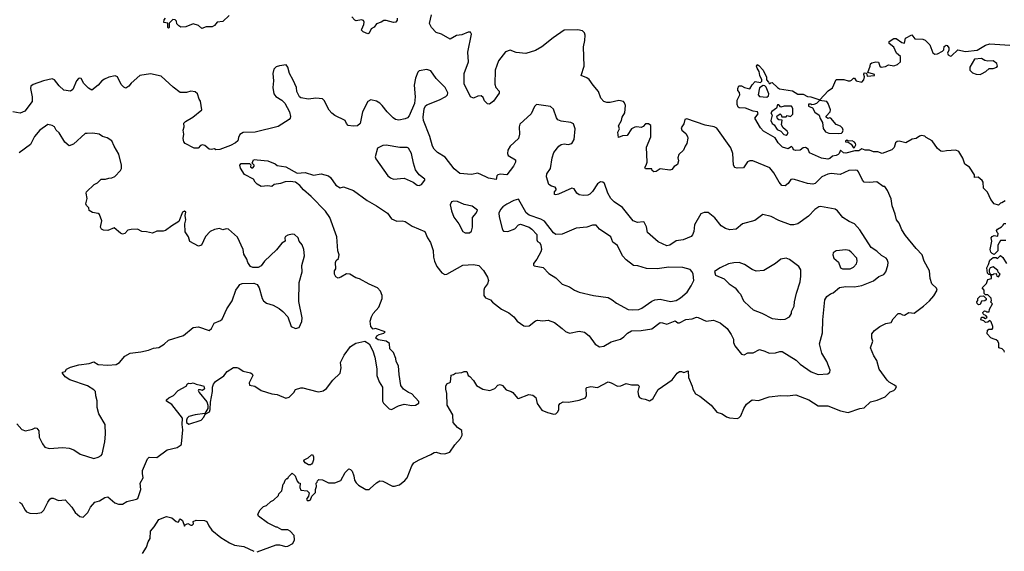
# Model space of a CAD drawing. Extents: x 2087054 to 2277909, y 548907 to 753496.
# Tile 41 of 256: x 2167610 to 2176840, y 575137 to 580119. Entities that reach past the tile are written whole.
import ezdxf

# ---------------------------------------------------------------- set-up
doc = ezdxf.new("R2010")
doc.units = 0

msp = doc.modelspace()

# ---------------------------------------------------------------- linework, layer by layer
at = {"layer": '0CON20XD'}
for points in [[(2169575, 580158.8), (2169515, 580102.5), (2169460, 580095), (2169436.4, 580063.6), (2169415, 580052.5), (2169358.3, 580051.7), (2169318.3, 580038.3), (2169286.1, 580066.1), (2169235, 580080), (2169166.1, 580053.9), (2169120.7, 580050.7), (2169100.7, 580060.7), (2169081.7, 580081.7), (2169080, 580105), (2169068.3, 580118.3), (2169045, 580120), (2169011.7, 580088.3), (2169010, 580045), (2169005, 580040), (2169000, 580045), (2168998.3, 580088.3), (2168962.5, 580092.5), (2168963, 580117), (2168977.5, 580135)], [(2171150, 580135), (2171148.8, 580115), (2171135, 580096.7), (2171113.9, 580093.9), (2171045, 580112.5), (2171025, 580112.5), (2171000, 580095), (2170955, 580080), (2170932, 580048), (2170905, 580032.5), (2170885, 579992.5), (2170875, 579987.5), (2170830, 580005), (2170810, 580025), (2170818.3, 580031.7), (2170836, 580075), (2170838.8, 580095), (2170833.3, 580113.3), (2170815, 580116.7), (2170765, 580110), (2170752.5, 580115), (2170725, 580147.5)], [(2173786.2, 578796.2), (2173775, 578762.5), (2173745, 578743.3), (2173723.6, 578716.4), (2173705, 578710), (2173615, 578722.5), (2173575, 578697.5), (2173555, 578693.3), (2173540, 578705), (2173535, 578720), (2173475, 578720), (2173470, 578735), (2173483.6, 578756.4), (2173491.2, 578785), (2173484.3, 578925), (2173525, 579020), (2173525, 579127.5), (2173505, 579142.5), (2173475, 579142.5), (2173455, 579117.5), (2173435, 579107.5), (2173395, 579116.7), (2173375, 579113.3), (2173346.7, 579095), (2173305, 579033.8), (2173260.7, 579029.3), (2173223.8, 579013.8), (2173217.5, 579065), (2173232.5, 579095), (2173224, 579125), (2173252, 579175), (2173258, 579205), (2173282, 579245), (2173288, 579315), (2173280.7, 579340.7), (2173271.7, 579351.7), (2173225, 579362), (2173145, 579342), (2173115, 579342), (2173085, 579354), (2173057.1, 579385), (2173035, 579445.8), (2172985, 579504.2), (2172949.6, 579559.6), (2172925, 579575.8), (2172872.5, 579595), (2172900.8, 579685), (2172896.2, 579863.8), (2172908.8, 579925), (2172911.1, 579975), (2172905.4, 579995.4), (2172885, 580014.3), (2172842.8, 580022.8), (2172715, 580020), (2172609.5, 579950.5), (2172505, 579866.1), (2172445, 579832), (2172355, 579802.3), (2172265, 579811.8), (2172207.3, 579832.7), (2172162.6, 579817.4), (2172099.2, 579735), (2172066.2, 579645), (2172064, 579515), (2172072.5, 579482.5), (2172105, 579450), (2172105, 579430), (2172053, 579357), (2172015, 579327.5), (2171995, 579330), (2171968.3, 579358.3), (2171955, 579390), (2171935, 579406.7), (2171905, 579403.3), (2171865, 579383.3), (2171835, 579396.2), (2171775, 579517.5), (2171775.8, 579615), (2171817.1, 579725), (2171811.9, 579815), (2171846, 579985), (2171835, 580002.5), (2171815, 580002.5), (2171755, 579976.7), (2171705, 579970), (2171645, 579937.5), (2171563, 579983), (2171515, 579998), (2171470, 580045), (2171450.6, 580085), (2171470.8, 580165)], [(2176848.3, 578421.7), (2176818.3, 578401.7), (2176805, 578400), (2176785, 578380), (2176743.6, 578393.6), (2176713.9, 578433.9), (2176683, 578503), (2176645, 578540), (2176642.5, 578595), (2176633, 578613), (2176595, 578642.5), (2176561.7, 578641.7), (2176560, 578665), (2176515, 578737.5), (2176470, 578765), (2176451.7, 578821.7), (2176412.5, 578885), (2176385, 578896.7), (2176298.3, 578891.7), (2176265, 578883.8), (2176245, 578886.7), (2176212.6, 578912.6), (2176164.4, 578984.4), (2176107.5, 579015), (2176095, 579027.5), (2176065, 579033.3), (2176045, 579026.7), (2176015, 579006.7), (2175975, 579000), (2175916.1, 578963.9), (2175855, 578980), (2175835, 578976.7), (2175820, 578965), (2175807, 578923), (2175785, 578900), (2175695, 578866.7), (2175655, 578880), (2175615, 578881.4), (2175575, 578896.2), (2175535, 578897.5), (2175505, 578907.5), (2175475, 578889.2), (2175438.8, 578888.8), (2175355, 578868), (2175332, 578872), (2175305, 578897.5), (2175292.5, 578865), (2175282.5, 578855), (2175265, 578846.2), (2175228.6, 578841.4), (2175205, 578818), (2175185, 578813.1), (2175125, 578822.5), (2175015, 578870), (2175002.5, 578905), (2174975, 578920), (2174955, 578917.5), (2174925, 578897.5), (2174885, 578893.3), (2174865, 578900), (2174858.3, 578918.3), (2174845, 578930), (2174815, 578910), (2174760, 578925), (2174720, 578965), (2174692, 579012), (2174583.3, 579075), (2174553.8, 579105), (2174502.5, 579195), (2174531.7, 579238.3), (2174526.4, 579256.4), (2174485, 579262.5), (2174415, 579290), (2174355, 579292.5), (2174345, 579300), (2174336.7, 579325), (2174336.7, 579365), (2174360, 579415), (2174357, 579437), (2174342.5, 579455), (2174342.5, 579475), (2174351.7, 579498.3), (2174375, 579500), (2174403.6, 579483.6), (2174455, 579470), (2174475, 579510), (2174505, 579540), (2174555, 579530), (2174567, 579543), (2174567.5, 579555), (2174547.5, 579595), (2174542.5, 579635), (2174523.6, 579663.6), (2174517.5, 579685), (2174521.7, 579698.3), (2174539.3, 579689.3), (2174580, 579645), (2174611.7, 579581.7), (2174610, 579555), (2174630, 579535), (2174635, 579520), (2174645, 579520), (2174651.7, 579528.3), (2174665, 579530), (2174712.7, 579482.7), (2174732.7, 579472.7), (2174854.1, 579454.1), (2174905, 579420), (2174955, 579421.2), (2174995, 579398), (2175025.6, 579395.6), (2175111.7, 579368.3), (2175188.3, 579451.7), (2175229.3, 579480.7), (2175265, 579560), (2175335, 579560), (2175375, 579546.7), (2175395, 579546.7), (2175408.8, 579551.2), (2175425, 579570), (2175435, 579570), (2175450, 579545), (2175505, 579532.5), (2175522.5, 579555), (2175530, 579585), (2175522.5, 579605), (2175525, 579620), (2175548.3, 579618.3), (2175555, 579590), (2175622.5, 579595), (2175622.5, 579605), (2175615, 579610), (2175560, 579625), (2175583.3, 579685), (2175584.1, 579705.9), (2175597.5, 579715), (2175635, 579723.8), (2175660.7, 579720.7), (2175673.9, 579683.9), (2175686.4, 579673.6), (2175725, 579680), (2175755, 579697.5), (2175805, 579688), (2175839.1, 579700.9), (2175866.7, 579725), (2175867.5, 579775), (2175830, 579805), (2175805, 579863.3), (2175760, 579895), (2175760, 579915), (2175805, 579942.5), (2175825, 579942.5), (2175880, 579905), (2175905, 579900), (2175912.5, 579945), (2175973, 579977), (2176001.4, 579941.4), (2176075, 579937.5), (2176097.3, 579927.3), (2176143.3, 579885), (2176169.3, 579809.3), (2176190, 579795), (2176215, 579800), (2176260, 579825), (2176271.7, 579838.3), (2176275, 579867.5), (2176295, 579880), (2176305, 579876.7), (2176320, 579855), (2176320, 579835), (2176307.5, 579805), (2176315, 579790), (2176335, 579777.5), (2176345, 579780), (2176405, 579836.7), (2176475, 579822), (2176586.1, 579833.9), (2176665, 579880.6), (2176705, 579892.9), (2176890.5, 579879.6)], [(2176615, 579606.7), (2176625, 579611.2), (2176666.7, 579635), (2176698.3, 579661.7), (2176735, 579662.5), (2176770, 579675), (2176777.5, 579685), (2176770, 579710), (2176735, 579732.5), (2176685, 579731.2), (2176658.3, 579738.3), (2176626.4, 579756.4), (2176561.7, 579748.3), (2176516.2, 579675), (2176516.4, 579646.4), (2176541.7, 579621.7), (2176575, 579608.8), (2176615, 579606.7)], [(2170172.3, 579552.3), (2170138.8, 579615), (2170123.3, 579675), (2170107, 579697), (2170045, 579688), (2170015, 579677.5), (2169991.2, 579655), (2169984.1, 579614.1), (2169990, 579545), (2169983.8, 579485), (2169993.3, 579425), (2170010.5, 579400.4), (2170065.8, 579365.8), (2170095.8, 579335.8), (2170138.8, 579255), (2170147, 579213), (2170146.7, 579195), (2170137.5, 579185), (2170032.7, 579117.3), (2169815.9, 579064.1), (2169705, 579063.3), (2169675, 579042.5), (2169660, 579015), (2169653.3, 578985), (2169634.1, 578965.9), (2169585, 578938.8), (2169485, 578901.2), (2169448.3, 578898.3), (2169435, 578910), (2169406.2, 578903.8), (2169385, 578906.2), (2169345, 578941.2), (2169325, 578948), (2169305, 578938.8), (2169282.5, 578915), (2169244.1, 578914.1), (2169159.7, 578959.7), (2169148, 578975), (2169142.9, 579005), (2169150, 579045), (2169142, 579085), (2169151.2, 579115), (2169149.3, 579150.7), (2169163.9, 579166.1), (2169234.1, 579205.9), (2169316.7, 579275), (2169303.8, 579355), (2169291.2, 579375), (2169275.7, 579425.7), (2169255, 579443.8), (2169215, 579450), (2169175, 579436.2), (2169115, 579436.7), (2169048.3, 579488.3), (2168935, 579591.2), (2168835, 579613.3), (2168737.5, 579595), (2168655.8, 579524.2), (2168633.3, 579495), (2168605, 579476.2), (2168585, 579486.2), (2168562, 579512), (2168526, 579585), (2168505, 579594.2), (2168445, 579579.2), (2168405, 579561.9), (2168380, 579545), (2168346, 579505), (2168285, 579460), (2168255, 579478), (2168212.3, 579522.3), (2168185, 579566.7), (2168175, 579571.2), (2168162.3, 579567.7), (2168143, 579547), (2168107.5, 579465), (2168085, 579450), (2168025, 579458), (2167980.7, 579500.7), (2167936.1, 579556.1), (2167915.5, 579565.5), (2167832.4, 579547.6), (2167735, 579513.1), (2167715.7, 579495), (2167710, 579475), (2167728.1, 579395), (2167726.6, 579353.4), (2167657.6, 579262.4), (2167615, 579243.8), (2167545, 579256.2)], [(2168435, 575648), (2168501.3, 575591.3), (2168537.3, 575577.3), (2168575, 575580), (2168615, 575603.1), (2168705, 575624.2), (2168716.8, 575633.2), (2168746.2, 575715), (2168738.8, 575775), (2168768, 575825), (2168760, 575865), (2168761.4, 575895), (2168807.5, 576005), (2168825, 576020), (2168895, 576016.2), (2168993.6, 576086.4), (2169085, 576110), (2169122.5, 576135), (2169127.5, 576145), (2169139.2, 576275), (2169133.1, 576325), (2169137.5, 576385), (2169035, 576513.3), (2168987.5, 576545), (2168987.5, 576555), (2169006.7, 576575), (2169053, 576597), (2169095, 576643.8), (2169170, 576685), (2169183.6, 576706.4), (2169195, 576712.5), (2169215, 576710), (2169235, 576716.7), (2169263, 576703), (2169303.9, 576693.9), (2169337.5, 576685), (2169341.7, 576658.3), (2169325, 576642.5), (2169305, 576650), (2169285, 576650), (2169282.5, 576645), (2169292.5, 576625), (2169365, 576537.5), (2169374.3, 576505), (2169372.9, 576475), (2169345, 576427.5), (2169255, 576416.7), (2169195, 576400), (2169180, 576385), (2169172.5, 576365), (2169172.5, 576345), (2169195, 576329.2), (2169311.4, 576365), (2169337.5, 576395), (2169348.3, 576421.7), (2169388.2, 576445), (2169396.5, 576465), (2169397.9, 576535), (2169416, 576635), (2169416.1, 576675), (2169425.3, 576704.7), (2169445, 576727.8), (2169525, 576782.9), (2169555, 576822), (2169615, 576858.8), (2169645, 576860), (2169665, 576853.3), (2169706.1, 576826.1), (2169775, 576810), (2169789.3, 576799.3), (2169796.7, 576785), (2169762, 576715), (2169765, 576693.3), (2169815, 576683.3), (2169875, 576644), (2169974.2, 576614.2), (2170025, 576608), (2170105, 576572), (2170137, 576583), (2170178.8, 576625), (2170195, 576652.5), (2170245, 576668.8), (2170265, 576670), (2170393.9, 576633.9), (2170415, 576631.2), (2170455, 576640), (2170485, 576663.8), (2170545, 576740), (2170612.7, 576807.3), (2170624, 576855), (2170616, 576905), (2170651.2, 576975), (2170710, 577055), (2170761.2, 577088.8), (2170845, 577107.5), (2170885, 577082.5), (2170920, 577015), (2170938.8, 576955), (2170957.3, 576847.3), (2170958, 576785), (2170980, 576725), (2171010.8, 576675), (2171012.5, 576545), (2171020, 576525), (2171047.4, 576497.4), (2171075, 576473.3), (2171095, 576466.7), (2171160.5, 576499.6), (2171215, 576516.7), (2171286.4, 576503.6), (2171320, 576505), (2171350, 576525), (2171351.7, 576541.7), (2171285, 576612.5), (2171255, 576623.8), (2171206.7, 576655), (2171181.7, 576691.7), (2171165.8, 576795), (2171161.2, 576875), (2171140, 576915), (2171137.5, 576945), (2171115, 577000), (2171080, 577035), (2171076.7, 577085), (2171045, 577105.7), (2170970.3, 577120.3), (2170950, 577135), (2170957.5, 577155), (2170981.2, 577168.8), (2171025, 577181.2), (2171037.5, 577195), (2170946.4, 577226.4), (2170925, 577220), (2170902.5, 577245), (2170893.8, 577295), (2170906.7, 577335), (2170923.8, 577365), (2170978, 577425), (2171008, 577505), (2171008, 577535), (2170991.2, 577575), (2170965, 577606.2), (2170885, 577640), (2170795, 577690), (2170760.7, 577700.7), (2170705, 577733.3), (2170675, 577737.5), (2170620, 577705), (2170595, 577697.5), (2170575, 577710), (2170562.5, 577735), (2170562.5, 577765), (2170572.5, 577785), (2170570, 577845), (2170577.7, 577862.3), (2170598, 577882), (2170603.3, 577915), (2170592.7, 577952.7), (2170582.9, 578085), (2170518.8, 578265), (2170475.7, 578325), (2170343.3, 578463.3), (2170270, 578525), (2170235, 578565.8), (2170195, 578595.8), (2170144.2, 578604.2), (2170099.2, 578600.8), (2170055, 578583.8), (2169996.1, 578573.9), (2169975, 578557.5), (2169935, 578562.5), (2169875, 578557.5), (2169836.4, 578576.4), (2169816.4, 578596.4), (2169802.5, 578625), (2169717, 578667), (2169678.3, 578728.3), (2169673.3, 578755), (2169685, 578770), (2169765, 578770), (2169777.5, 578757.5), (2169775, 578740), (2169785, 578730), (2169795, 578730), (2169807.5, 578745), (2169807, 578757), (2169790, 578775), (2169802.5, 578805), (2169815, 578810), (2169835, 578806.2), (2169935, 578798), (2170005, 578768.8), (2170025, 578753.3), (2170105, 578741.4), (2170212.4, 578682.4), (2170285, 578687.1), (2170365, 578661.9), (2170435.9, 578675.9), (2170505, 578656.2), (2170525, 578640), (2170575, 578570), (2170615, 578543.8), (2170645, 578552.5), (2170738.3, 578518.3), (2170868, 578425), (2170955.3, 578375.3), (2171056.3, 578306.3), (2171095, 578253.8), (2171145, 578232), (2171195, 578235.7), (2171225, 578229.2), (2171290, 578185), (2171408.8, 578135), (2171434.3, 578074.3), (2171462.3, 578032.3), (2171486.2, 577955), (2171487.5, 577895), (2171497.5, 577855), (2171520, 577805), (2171567, 577747), (2171595, 577732.5), (2171615, 577733.3), (2171765, 577817.1), (2171865, 577826), (2171914.2, 577814.2), (2171957.6, 577767.6), (2171993.8, 577705), (2172003.8, 577675), (2171996, 577645), (2171966, 577605), (2171960, 577585), (2171960, 577535), (2171975, 577511.2), (2172022.5, 577495), (2172041.7, 577471.7), (2172125, 577406.2), (2172195, 577371.2), (2172243.3, 577335), (2172273.3, 577295), (2172335, 577251.2), (2172355, 577246.2), (2172385, 577251.2), (2172444.2, 577295.8), (2172465, 577303.3), (2172515, 577296.7), (2172565, 577302), (2172622.7, 577282.7), (2172695.5, 577225.5), (2172725, 577196.2), (2172765, 577182), (2172855, 577199.2), (2172905, 577192), (2172947.4, 577157.4), (2173005, 577078.8), (2173045, 577053.8), (2173085, 577058), (2173155, 577100), (2173242.5, 577125), (2173274.3, 577145.7), (2173308.7, 577181.3), (2173345, 577201.9), (2173435, 577206.7), (2173535, 577222.9), (2173615, 577280), (2173635, 577279.6), (2173675, 577264.5), (2173755, 577295.7), (2173779.7, 577279.7), (2173795, 577278.6), (2173855, 577309.2), (2173915, 577316), (2173955, 577330), (2173968.8, 577328.8), (2174045, 577293.8), (2174115, 577302), (2174175, 577276.7), (2174241.2, 577225), (2174280.3, 577170.3), (2174301.2, 577125), (2174302, 577095), (2174313, 577063), (2174375, 576983.8), (2174400.7, 576979.3), (2174435, 576996.2), (2174485, 576996.7), (2174545, 577028.8), (2174595, 577014), (2174635, 576992.5), (2174695, 576997.5), (2174735, 577010.8), (2174759.1, 577009.1), (2174888.5, 576928.5), (2174925, 576890.8), (2175028.3, 576818.3), (2175095, 576794.3), (2175185, 576798.8), (2175203.3, 576815), (2175206.2, 576835), (2175177.2, 576917.2), (2175130.6, 576995), (2175108.3, 577081.7), (2175135.8, 577185), (2175138.8, 577305), (2175156, 577495), (2175175, 577524), (2175210.6, 577549.4), (2175235, 577558.8), (2175295, 577608), (2175355, 577618.6), (2175435, 577615.6), (2175505, 577629.4), (2175615, 577672.5), (2175665, 577712), (2175710.5, 577729.6), (2175730, 577755), (2175748.8, 577815), (2175752, 577845), (2175742.7, 577872.7), (2175733.3, 577885), (2175687.9, 577907.9), (2175645, 577949.2), (2175592.8, 577982.8), (2175485, 578150), (2175435, 578206.7), (2175385, 578226.7), (2175325, 578266.7), (2175275, 578327.5), (2175255, 578343.3), (2175117.3, 578367.3), (2175102.5, 578365), (2175065, 578341.2), (2175005, 578279.2), (2174905, 578205.7), (2174865.9, 578195.9), (2174835, 578197.5), (2174726.4, 578236.4), (2174655, 578275.8), (2174575, 578292), (2174502.7, 578237.3), (2174386.2, 578205), (2174325, 578157.1), (2174268.3, 578148.3), (2174225, 578161.2), (2174185, 578188), (2174125, 578262.5), (2174065, 578312.5), (2174025, 578313.8), (2173995, 578300), (2173934.5, 578195.4), (2173928.5, 578135), (2173917.5, 578102.5), (2173905, 578087.1), (2173830, 578055), (2173765, 578045.5), (2173705, 578005.5), (2173675, 578000), (2173595, 578037.5), (2173496.7, 578125), (2173487, 578177), (2173465, 578222.5), (2173455, 578226.2), (2173401.7, 578218.3), (2173360.8, 578235), (2173259.7, 578359.7), (2173183, 578413), (2173152.9, 578445), (2173123.8, 578493.8), (2173092.5, 578582.5), (2173075, 578595.8), (2173055, 578599.2), (2173025, 578580), (2172980.2, 578509.8), (2172955.4, 578484.6), (2172935, 578475.5), (2172895, 578471.9), (2172855, 578479.2), (2172832, 578495), (2172806.2, 578535), (2172785, 578539.2), (2172660, 578485), (2172635, 578478.8), (2172622.3, 578482.3), (2172624, 578505), (2172640, 578525), (2172640, 578535), (2172628.3, 578548.3), (2172595, 578558.1), (2172571.5, 578575), (2172548.8, 578645), (2172550, 578675), (2172584.3, 578725), (2172600, 578825), (2172618, 578875), (2172664.5, 578935.5), (2172685, 578950.8), (2172715, 578955.7), (2172750.9, 578950.9), (2172785, 578958), (2172808.1, 578995), (2172818, 579095), (2172802.3, 579142.3), (2172777.1, 579157.1), (2172685, 579167.8), (2172655, 579180), (2172640.9, 579200.9), (2172615, 579280), (2172587.1, 579307.1), (2172455, 579325.8), (2172435, 579306), (2172405, 579238.1), (2172299.1, 579140.9), (2172291.1, 579115), (2172293.8, 579045), (2172284.6, 579005.4), (2172207.1, 578935), (2172187.1, 578895), (2172182.9, 578865), (2172190, 578845), (2172258, 578805), (2172258.6, 578785), (2172240.5, 578745), (2172175, 578666), (2172115, 578672), (2172092.5, 578665), (2172083.3, 578655), (2172077, 578623), (2172005, 578634), (2171980, 578645), (2171905, 578680), (2171845, 578668.1), (2171735, 578677.5), (2171682.6, 578722.6), (2171599.7, 578829.7), (2171527.5, 578875), (2171495.5, 578905.5), (2171480, 578935), (2171454.6, 579025), (2171395.7, 579175), (2171393.1, 579205), (2171402.5, 579285), (2171415, 579313.3), (2171425, 579322), (2171545, 579366.9), (2171605, 579399.2), (2171619.2, 579415), (2171622.9, 579435), (2171598.6, 579485), (2171515, 579569.2), (2171465, 579638.8), (2171425, 579651.2), (2171355, 579641.2), (2171341.7, 579628.3), (2171318.9, 579571.1), (2171308.1, 579505), (2171317.5, 579395), (2171310, 579335), (2171260.3, 579219.7), (2171245, 579198), (2171225, 579188.6), (2171165, 579178.9), (2171133.9, 579183.9), (2171109.8, 579199.8), (2171054.7, 579254.7), (2171009.2, 579315), (2170985, 579335.8), (2170955, 579355.8), (2170901.7, 579368.3), (2170875, 579352.5), (2170825, 579256.7), (2170800.8, 579145), (2170775.5, 579124.5), (2170735, 579121.1), (2170688.9, 579128.9), (2170673.8, 579145), (2170660, 579175), (2170565, 579220), (2170535, 579242), (2170510.7, 579270.7), (2170465, 579362.5), (2170448.3, 579378.3), (2170385, 579384.2), (2170315.9, 579375.9), (2170246.7, 579386.7), (2170232.5, 579395), (2170207.5, 579445), (2170203.8, 579485), (2170172.3, 579552.3)], [(2174615, 579392.5), (2174630, 579405), (2174632.5, 579425), (2174606.1, 579486.1), (2174595, 579500), (2174578.3, 579501.7), (2174545, 579480), (2174532.5, 579415), (2174545, 579400), (2174615, 579392.5)], [(2174795, 579037.5), (2174805, 579042.5), (2174812.5, 579055), (2174803.6, 579073.6), (2174767, 579107), (2174752.5, 579135), (2174758.3, 579178.3), (2174725, 579180), (2174715, 579190), (2174707.5, 579215), (2174737.5, 579237.5), (2174748.3, 579228.3), (2174755, 579210), (2174795, 579210), (2174805, 579220), (2174835, 579212.5), (2174857.5, 579235), (2174856.4, 579286.4), (2174845, 579307.5), (2174775, 579310), (2174745, 579300), (2174725, 579320), (2174715, 579320), (2174705, 579290), (2174660.7, 579259.3), (2174650, 579245), (2174662.5, 579225), (2174650, 579175), (2174662.5, 579145), (2174683, 579133), (2174710.7, 579090.7), (2174743.6, 579073.6), (2174773.9, 579043.9), (2174795, 579037.5)], [(2175285, 579053.8), (2175313.3, 579056.7), (2175323.8, 579066.2), (2175328, 579085), (2175324.1, 579104.1), (2175305, 579120), (2175265, 579137.5), (2175215, 579197.5), (2175205, 579200), (2175185, 579192.5), (2175170, 579205), (2175170, 579215), (2175206.7, 579255), (2175211.2, 579275), (2175190, 579335), (2175175, 579352.5), (2175107.5, 579362.5), (2175080, 579335), (2175055, 579323.3), (2175035, 579320), (2175025, 579326.7), (2175003.3, 579326.7), (2175005, 579310), (2175043, 579293), (2175063.6, 579253.6), (2175103.6, 579223.6), (2175113.9, 579193.9), (2175137, 579157), (2175140.5, 579100.4), (2175165, 579067.5), (2175195, 579056), (2175285, 579053.8)], [(2167582.4, 576332.4), (2167629.5, 576279.6), (2167665, 576266.2), (2167728.8, 576281.2), (2167755, 576293.3), (2167770.7, 576290.7), (2167788, 576265), (2167793.8, 576205), (2167823, 576143), (2167844.2, 576114.2), (2167885, 576100), (2168015, 576110), (2168075, 576102.5), (2168116.8, 576086.8), (2168178.3, 576048.3), (2168305, 576006.2), (2168345, 576020), (2168374.2, 576035.8), (2168382.7, 576047.3), (2168406.6, 576163.4), (2168413.1, 576235), (2168412, 576325), (2168351.4, 576425), (2168335.7, 576485), (2168335.8, 576545.8), (2168322.5, 576595), (2168321.2, 576635), (2168305, 576651.2), (2168245, 576688.1), (2168080, 576745), (2168035, 576773.3), (2168010, 576805), (2168010, 576815), (2168037, 576823), (2168050, 576845), (2168085, 576863.3), (2168165, 576884), (2168262.5, 576897.5), (2168305, 576911.2), (2168345, 576888.8), (2168435, 576881.5), (2168515, 576888.9), (2168544.2, 576905), (2168594.3, 576965), (2168645, 576993.5), (2168745, 577007.9), (2168817, 577023), (2168865, 577041.9), (2168915, 577047.1), (2168965, 577076.7), (2169005, 577115.6), (2169145, 577158), (2169235, 577235.8), (2169285, 577240), (2169385, 577206.7), (2169407.5, 577225), (2169432, 577275), (2169491.5, 577298.6), (2169507.2, 577312.8), (2169551.7, 577408.3), (2169600.5, 577485), (2169636, 577585), (2169661.4, 577618.6), (2169675, 577636.2), (2169695, 577648), (2169805, 577650), (2169835, 577638.8), (2169855, 577607.5), (2169882.9, 577505), (2169895.5, 577485.5), (2169925, 577461.4), (2169985, 577444.2), (2170042.1, 577412.1), (2170076.2, 577385), (2170122.5, 577335), (2170153.8, 577245), (2170195, 577223.8), (2170230, 577235), (2170255, 577290), (2170258.8, 577325), (2170227.3, 577477.3), (2170230.8, 577655), (2170256.5, 577755), (2170255.5, 577814.5), (2170279.2, 577905), (2170274.1, 577964.1), (2170257.7, 578007.7), (2170230, 578045), (2170220, 578075), (2170185, 578107.5), (2170165, 578110), (2170125, 578101.2), (2170102.3, 578087.7), (2170096.7, 578075), (2170100, 578045), (2170067.5, 578025), (2170018, 577962), (2169905, 577856.7), (2169875, 577813.3), (2169845, 577796.7), (2169795, 577797.5), (2169775, 577807.5), (2169747.5, 577845), (2169738.8, 577875), (2169711.7, 577921.7), (2169704.3, 577965), (2169650.3, 578080.3), (2169565.9, 578155.9), (2169545, 578158), (2169515, 578150), (2169483.6, 578163.6), (2169435, 578153.8), (2169395, 578133.3), (2169352.7, 578087.3), (2169313.3, 578005), (2169285, 577996.2), (2169205, 578041.2), (2169191.9, 578085), (2169161.2, 578131.2), (2169156.7, 578205), (2169168.8, 578245), (2169162.5, 578285), (2169167.5, 578315), (2169156.2, 578326.2), (2169137.5, 578315), (2169103, 578227), (2169035, 578188.8), (2168976.7, 578145), (2168955, 578137.1), (2168895, 578137.1), (2168855, 578118.6), (2168798.5, 578131.5), (2168755.7, 578135.7), (2168715, 578156), (2168655, 578154.3), (2168625, 578145.7), (2168595, 578114.3), (2168575, 578109.4), (2168555, 578119.2), (2168495, 578170), (2168435, 578144.5), (2168395, 578147.1), (2168375.8, 578155.8), (2168366, 578175), (2168378.8, 578235), (2168358.8, 578295), (2168344.3, 578304.3), (2168291.1, 578311.1), (2168262.4, 578332.4), (2168257.5, 578355), (2168237, 578377), (2168229.2, 578395), (2168241.2, 578445), (2168233.8, 578495), (2168237.5, 578505), (2168307.5, 578575), (2168338.3, 578591.7), (2168375, 578623.8), (2168415, 578623.3), (2168445, 578633.8), (2168475, 578635.8), (2168500.3, 578649.7), (2168554, 578705), (2168564.2, 578725.8), (2168565.7, 578755), (2168539.7, 578859.7), (2168494.2, 578935), (2168474.2, 578984.2), (2168431.2, 579011.2), (2168387.5, 579025), (2168355, 579046), (2168295, 579055.8), (2168243.6, 579053.6), (2168225, 579052.5), (2168115, 578953.3), (2168075, 578937.5), (2168032.7, 578972.7), (2167980.5, 579060.4), (2167953.3, 579085), (2167935.7, 579115.7), (2167915, 579128), (2167875, 579135.8), (2167799.2, 579085), (2167750, 579025), (2167711.2, 578948.8), (2167605, 578870)], [(2169835, 575133.3), (2170015, 575198.8), (2170045, 575198.8), (2170105, 575182.5), (2170125, 575184), (2170169.5, 575210.4), (2170186.7, 575245), (2170183.3, 575285), (2170145, 575326.7), (2170125, 575336.7), (2170068.3, 575338.3), (2170025, 575362.5), (2170015, 575362.5), (2169933.9, 575403.9), (2169850, 575465), (2169842.5, 575485), (2169863.9, 575526.1), (2169893.9, 575556.1), (2169925, 575567.5), (2169965, 575602.5), (2169990, 575615), (2170035, 575660), (2170040, 575675), (2170067.5, 575705), (2170080, 575765), (2170090, 575775), (2170100, 575805), (2170115, 575820), (2170125, 575820), (2170130, 575835), (2170165, 575870), (2170192.5, 575845), (2170210, 575795), (2170225, 575780), (2170240, 575775), (2170237.5, 575735), (2170245, 575710), (2170305, 575702.5), (2170322.5, 575685), (2170317.5, 575655), (2170300, 575625), (2170305, 575613.3), (2170325, 575613.3), (2170335, 575620), (2170350, 575655), (2170381.7, 575688.3), (2170382.5, 575715), (2170392.5, 575745), (2170390, 575775), (2170400, 575785), (2170401.7, 575798.3), (2170415, 575810), (2170447, 575807), (2170505, 575780), (2170565, 575777.5), (2170619.3, 575800.7), (2170662.5, 575875), (2170695, 575910), (2170710, 575905), (2170727, 575887), (2170742.5, 575845), (2170747.5, 575805), (2170765, 575777.5), (2170785, 575757.5), (2170855, 575717.5), (2170885, 575717.5), (2170896.1, 575723.9), (2170955, 575780), (2170985, 575797.5), (2171015, 575793.3), (2171105, 575746.2), (2171125, 575746.2), (2171168.9, 575761.1), (2171220.3, 575799.7), (2171240.8, 575825), (2171285, 575938.8), (2171306.2, 575965), (2171353.3, 575995), (2171465, 576044), (2171495.9, 576064.1), (2171515, 576066.2), (2171554.1, 576054.1), (2171595, 576050), (2171642.5, 576065), (2171690, 576135), (2171742.5, 576195), (2171757.5, 576225), (2171755, 576270), (2171715, 576296.2), (2171674.3, 576344.3), (2171670, 576415), (2171615.8, 576505.8), (2171614.3, 576615), (2171604.3, 576655), (2171604.1, 576685.9), (2171612.5, 576705), (2171647, 576723), (2171655, 576787.5), (2171675, 576792.5), (2171695, 576807.5), (2171755, 576812.5), (2171775, 576822.5), (2171801.7, 576821.7), (2171812.5, 576785), (2171830, 576775), (2171865, 576736.7), (2171890.8, 576690.8), (2171950, 576655), (2172016.1, 576643.9), (2172065, 576663.3), (2172092.5, 576695), (2172115, 576700), (2172135, 576690), (2172169.5, 576649.6), (2172215.9, 576635.9), (2172232.5, 576625), (2172275, 576572.5), (2172285, 576567.5), (2172382, 576608), (2172421.7, 576601.7), (2172448.3, 576578.3), (2172462.3, 576522.3), (2172505, 576460), (2172558.3, 576438.3), (2172616.4, 576423.6), (2172635.9, 576424.1), (2172656, 576445), (2172664, 576465), (2172663.9, 576506.1), (2172675, 576523.3), (2172705, 576536.2), (2172755, 576535.7), (2172855, 576554.4), (2172912.9, 576575), (2172923.7, 576596.3), (2172920, 576665), (2172925, 576672.5), (2172965, 576681.2), (2173027.9, 576672.1), (2173125, 576724.2), (2173155, 576715.8), (2173215, 576686), (2173245, 576688.8), (2173295, 576708.8), (2173345, 576696.7), (2173405.9, 576695.9), (2173415.8, 576685), (2173405.7, 576635), (2173410.8, 576595), (2173419.7, 576579.7), (2173437.7, 576567.7), (2173473.8, 576563.8), (2173515, 576546.7), (2173544.1, 576565.9), (2173595.6, 576654.4), (2173727.5, 576745), (2173772.5, 576805), (2173795, 576822.5), (2173815, 576822.5), (2173835, 576812.5), (2173875, 576827.5), (2173879.2, 576765), (2173912.5, 576685), (2173918.8, 576655), (2173944.1, 576614.1), (2173985, 576590), (2174092.5, 576505), (2174145, 576440), (2174193.9, 576423.9), (2174235, 576396.7), (2174265, 576386.7), (2174335, 576381.2), (2174352.3, 576387.7), (2174368.8, 576405), (2174396.7, 576475), (2174423.3, 576515), (2174475, 576556), (2174535, 576548.8), (2174635, 576583.8), (2174745, 576597.5), (2174805, 576594.2), (2174885, 576602), (2175007.5, 576555), (2175095, 576500), (2175185, 576499.5), (2175303.9, 576453.9), (2175375, 576436.2), (2175485, 576473.8), (2175527.7, 576482.3), (2175585, 576536.7), (2175647, 576553), (2175722.5, 576585), (2175769.3, 576630.7), (2175805, 576643.3), (2175817.5, 576655), (2175828.3, 576678.3), (2175810, 576695), (2175760.8, 576720.8), (2175740.5, 576740.4), (2175666.2, 576845), (2175643.8, 576925), (2175617.3, 576967.3), (2175586.2, 577045), (2175606.7, 577105), (2175597.5, 577135), (2175597.5, 577175), (2175622.5, 577205), (2175672.5, 577245), (2175728.3, 577271.7), (2175778.3, 577281.7), (2175797.5, 577315), (2175845, 577366.7), (2175865, 577366.7), (2175885, 577353.3), (2175905, 577350), (2175943.6, 577376.4), (2175995, 577370), (2176082.5, 577435), (2176137.5, 577485), (2176178.3, 577531.7), (2176210, 577585), (2176205, 577602.5), (2176161.2, 577645), (2176144, 577695), (2176140, 577765), (2176090, 577855), (2176071.2, 577915), (2176013.8, 577975), (2175915, 578096.7), (2175880.3, 578150.3), (2175855, 578213.3), (2175828.8, 578245), (2175817.1, 578297.1), (2175788, 578375), (2175780.5, 578440.4), (2175745, 578520), (2175720, 578555), (2175705, 578557.5), (2175645, 578600), (2175575, 578592), (2175526.4, 578596.4), (2175510, 578615), (2175474.1, 578694.1), (2175462.5, 578705), (2175440.5, 578710.4), (2175382.5, 578705), (2175302.1, 578667.9), (2175216.4, 578676.4), (2175185, 578670.5), (2175130, 578645), (2175066, 578585), (2175045, 578577.1), (2174995, 578584.5), (2174872.6, 578622.6), (2174854.4, 578625.6), (2174839.7, 578620.3), (2174812.5, 578585), (2174785, 578561.9), (2174755, 578564.3), (2174730, 578595), (2174680, 578685), (2174642.4, 578732.3), (2174484.1, 578795.9), (2174455, 578798), (2174433.2, 578786.8), (2174395, 578730), (2174337, 578727), (2174315, 578733.3), (2174300, 578755), (2174295.8, 578865), (2174277.9, 578917.9), (2174145, 579101.2), (2174120, 579115), (2174035, 579131.2), (2173865, 579188.6), (2173845.8, 579184.2), (2173836.6, 579143.4), (2173812, 579105), (2173818, 579085), (2173855, 579051.4), (2173869.4, 579025), (2173872.3, 579007.7), (2173865, 578960), (2173847.5, 578935), (2173831.2, 578895), (2173790, 578855), (2173780, 578825), (2173786.2, 578796.2)], [(2171355, 578566.2), (2171375, 578573.3), (2171406.7, 578615), (2171407.5, 578625), (2171355.5, 578665.5), (2171321.7, 578711.7), (2171300.5, 578775), (2171281.9, 578865), (2171255, 578916.2), (2171242.3, 578922.3), (2171175, 578921.9), (2171045.7, 578944.3), (2171015, 578940), (2170963.3, 578915), (2170943.3, 578835), (2170950, 578815), (2171060, 578655), (2171085, 578636.2), (2171115, 578626), (2171215, 578632.9), (2171297.4, 578597.4), (2171335, 578568.8), (2171355, 578566.2)], [(2175425, 578917.5), (2175435, 578922.5), (2175446.7, 578945), (2175445, 578960), (2175435, 578972.5), (2175415, 578982.5), (2175375, 578980), (2175365, 578990), (2175350, 578985), (2175350, 578975), (2175375, 578970), (2175403.3, 578953.3), (2175425, 578917.5)], [(2171825, 578122), (2171845, 578136.7), (2171855.7, 578175), (2171853.8, 578265), (2171890, 578305), (2171902.5, 578335), (2171850.3, 578370.3), (2171775, 578385.7), (2171715, 578414.3), (2171680.8, 578419.2), (2171656.7, 578413.3), (2171646.7, 578385), (2171657.3, 578327.3), (2171680, 578270), (2171725.8, 578205), (2171765, 578134), (2171785, 578122.5), (2171825, 578122)], [(2173355, 577400), (2173415, 577403.5), (2173441.2, 577415), (2173535, 577481.4), (2173565, 577494.4), (2173615, 577500), (2173712.3, 577477.7), (2173765, 577488.8), (2173805, 577512), (2173865.6, 577565), (2173905.6, 577625), (2173928.8, 577675), (2173922.9, 577735), (2173915, 577756), (2173895, 577778.8), (2173825, 577796.2), (2173695, 577801.2), (2173585, 577783.8), (2173486.4, 577786.4), (2173405, 577811.2), (2173362.5, 577815), (2173295, 577868), (2173260, 577905), (2173215, 578002.5), (2173170, 578035), (2173150, 578085), (2173046.7, 578155), (2173013.9, 578193.9), (2172980, 578195), (2172925, 578174), (2172825, 578164), (2172695, 578109.4), (2172635, 578107.5), (2172615, 578121.2), (2172530.7, 578230.7), (2172495, 578250), (2172387, 578287), (2172357.8, 578307.8), (2172287, 578437), (2172243.6, 578423.6), (2172175, 578390.6), (2172138.8, 578365), (2172118.3, 578341.7), (2172100.8, 578305), (2172103.2, 578273.2), (2172135, 578150), (2172145, 578138.8), (2172187.3, 578132.7), (2172252.1, 578157.9), (2172284.4, 578195.6), (2172305, 578202.9), (2172385, 578174), (2172412, 578155), (2172456.7, 578105), (2172456.2, 578055), (2172465, 578040), (2172486.4, 578026.4), (2172496.2, 578005), (2172500, 577965), (2172495, 577942.5), (2172458.8, 577875), (2172426.7, 577835), (2172425, 577820), (2172433.6, 577813.6), (2172516.1, 577796.1), (2172569.7, 577739.7), (2172635, 577699.2), (2172695, 577640), (2172765, 577615.8), (2172810, 577585), (2172855.8, 577565.8), (2172990, 577535), (2173125, 577515.8), (2173164.5, 577494.5), (2173205, 577462.9), (2173314.5, 577404.5), (2173355, 577400)], [(2176855, 578050), (2176805, 578050), (2176780, 578005), (2176778.3, 577951.7), (2176745, 577920), (2176725, 577927.5), (2176715, 577940), (2176708.8, 577965), (2176723.3, 578045), (2176717.5, 578075), (2176725, 578087.5), (2176743.6, 578096.4), (2176775, 578090), (2176780, 578095), (2176782.5, 578115), (2176772.5, 578125), (2176767.5, 578145), (2176775, 578157.5), (2176813, 578177), (2176830, 578195), (2176835, 578210), (2176855, 578210)], [(2175395, 577783.6), (2175425, 577801.4), (2175455, 577832), (2175461.1, 577855), (2175456.9, 577885), (2175405, 577941.5), (2175385, 577956.5), (2175355, 577962.5), (2175265, 577951.9), (2175235, 577935.6), (2175231.8, 577915), (2175243.2, 577883.2), (2175285, 577847.1), (2175305, 577794.3), (2175324.6, 577784.6), (2175395, 577783.6)], [(2176841.7, 577001.7), (2176840, 577015), (2176820, 577035), (2176790, 577045), (2176790, 577085), (2176780, 577105), (2176765, 577120), (2176737, 577127), (2176715, 577137.5), (2176680, 577175), (2176681.7, 577208.3), (2176695, 577220), (2176725, 577220), (2176731.7, 577228.3), (2176732.5, 577245), (2176717, 577287), (2176705, 577300), (2176687, 577283), (2176665, 577280), (2176648.3, 577298.3), (2176620, 577305), (2176625, 577330), (2176645, 577330), (2176651.7, 577321.7), (2176665, 577320), (2176678.3, 577331.7), (2176668.3, 577348.3), (2176651.7, 577351.7), (2176641.7, 577361.7), (2176640, 577375), (2176655, 577390), (2176668.3, 577388.3), (2176675, 577380), (2176698.3, 577381.7), (2176700, 577405), (2176730, 577455), (2176710, 577475), (2176720, 577485), (2176718.3, 577508.3), (2176685, 577540), (2176665, 577540), (2176651.7, 577551.7), (2176650, 577585), (2176632.5, 577605), (2176673.8, 577646.2), (2176687, 577683), (2176720, 577695), (2176720, 577715), (2176710, 577730), (2176695, 577730), (2176682.5, 577745), (2176677.5, 577795), (2176693.3, 577825), (2176703.3, 577865), (2176735, 577890), (2176765, 577890), (2176775, 577880), (2176805, 577910), (2176825, 577890), (2176860, 577835)], [(2174745, 577308), (2174785, 577314), (2174825, 577333.8), (2174843.8, 577365), (2174846, 577385), (2174869.2, 577435), (2174872.9, 577475), (2174892.5, 577555), (2174926.6, 577663.4), (2174932.5, 577715), (2174931.2, 577775), (2174915, 577807.5), (2174825, 577873.3), (2174795, 577883.3), (2174745, 577876.2), (2174695, 577833.8), (2174585, 577770), (2174513, 577763), (2174477.3, 577777.3), (2174405, 577826), (2174355, 577842.5), (2174305, 577841.2), (2174255, 577831.2), (2174175, 577793.3), (2174121.7, 577758.3), (2174132.5, 577725), (2174215, 577691.2), (2174261.2, 577645), (2174317.5, 577605), (2174347.5, 577565), (2174368.3, 577548.3), (2174395, 577483.3), (2174455, 577428.8), (2174485, 577400.8), (2174567.9, 577367.9), (2174665, 577319.2), (2174745, 577308)], [(2176785, 577710), (2176800, 577735), (2176781.7, 577751.7), (2176778.3, 577768.3), (2176735, 577802.5), (2176706.7, 577793.3), (2176697.5, 577775), (2176697, 577757), (2176710, 577730), (2176735, 577730), (2176743, 577737), (2176765, 577740), (2176770, 577715), (2176785, 577710)], [(2176598.3, 577448.3), (2176585, 577460), (2176583.3, 577475), (2176591.7, 577488.3), (2176592.5, 577505), (2176615, 577527.5), (2176645, 577530), (2176670, 577505), (2176670, 577495), (2176657, 577483), (2176625, 577480), (2176615, 577450), (2176598.3, 577448.3)], [(2170335, 575945.8), (2170318.6, 575948.6), (2170287, 575967), (2170273.8, 575985), (2170276.7, 575995), (2170315, 576012), (2170345, 576042), (2170355, 576043.3), (2170363.2, 576023.2), (2170364.3, 575995), (2170355.6, 575965), (2170345, 575952.5), (2170335, 575945.8)], [(2167607.7, 575597.7), (2167625.8, 575585.8), (2167661.3, 575521.3), (2167675, 575508), (2167705.9, 575494.1), (2167765, 575490.8), (2167815, 575500), (2167836.2, 575523.8), (2167872.6, 575597.4), (2167893.8, 575625), (2167905, 575633.3), (2167925, 575633.8), (2167975, 575612), (2168035, 575618.8), (2168099.1, 575549.1), (2168130.3, 575500.3), (2168175, 575463.8), (2168205, 575456.7), (2168248.8, 575501.2), (2168275, 575550), (2168313.3, 575596.7), (2168359.1, 575610.9), (2168408.8, 575641.2), (2168435, 575648)], [(2168762.5, 575115), (2168800, 575175), (2168813.8, 575225), (2168833.9, 575256.1), (2168836.7, 575325), (2168870, 575365), (2168914, 575436), (2168985, 575462.5), (2169035, 575450), (2169077.5, 575415), (2169095, 575411.2), (2169102.5, 575415), (2169107.5, 575435), (2169115, 575440), (2169136.7, 575425), (2169155, 575372.5), (2169160, 575385), (2169185, 575397.5), (2169213, 575383), (2169227, 575383), (2169240, 575395), (2169237.5, 575415), (2169265, 575430), (2169342.5, 575425), (2169363.8, 575415), (2169383.3, 575375), (2169412.5, 575335), (2169496.4, 575266.4), (2169575.9, 575215.9), (2169625, 575194), (2169711.7, 575181.7), (2169805, 575136.7)]]:
    msp.add_lwpolyline(points, dxfattribs=at)

doc.saveas('drawing.dxf')
